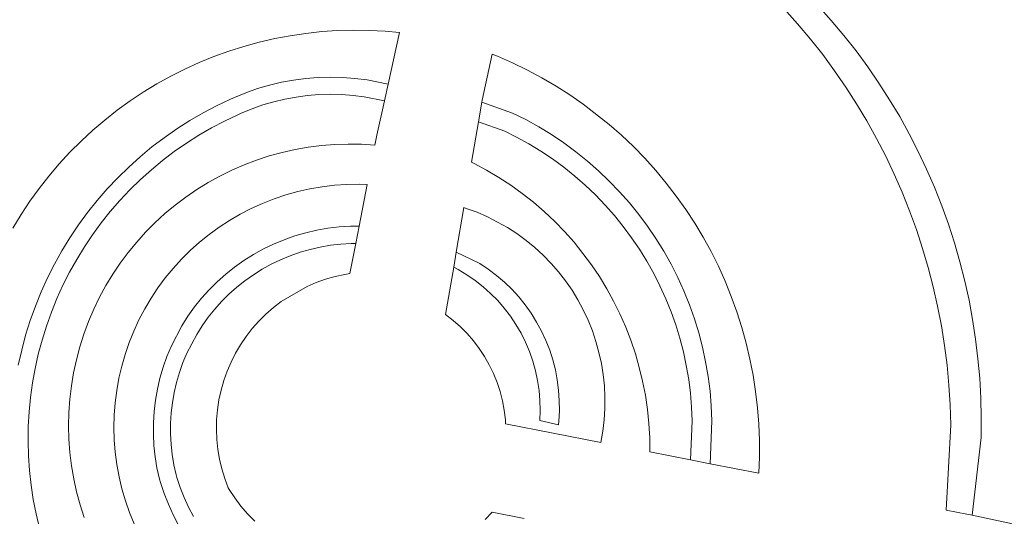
# Model space of a CAD drawing. Header units: metres. Extents: x 207466 to 209466, y 475780 to 477780.
# Tile 177 of 189: x 208939 to 208964, y 476932 to 476944. Entities that reach past the tile are written whole.
import ezdxf

# ---------------------------------------------------------------- set-up
doc = ezdxf.new("R2010")
doc.units = ezdxf.units.M
doc.layers.add('B-RO-GR-BOS_LOOF-GV', color=7, linetype='CONTINUOUS', lineweight=0, true_color=0x6d8a47)
doc.layers.add('B-RO-GR-GROENVOORZIENING-GV', color=7, linetype='CONTINUOUS', lineweight=0, true_color=0x6d8a47)
doc.layers.add('B-RO-VH-ONVERHARD-GV', color=253, linetype='CONTINUOUS', lineweight=0)
doc.layers.add('B-RO-VH-VERHARDING_STRAATBAKSTEEN-GV', color=253, linetype='CONTINUOUS', lineweight=0)

msp = doc.modelspace()

# ---------------------------------------------------------------- linework, layer by layer
at = {"layer": 'B-RO-GR-BOS_LOOF-GV', "flags": 128}
msp.add_lwpolyline([(208959.259, 476944.684), (208959.592, 476944.312), (208959.912, 476943.93), (208960.22, 476943.538), (208960.515, 476943.136), (208960.797, 476942.725), (208961.066, 476942.305), (208961.321, 476941.877), (208961.562, 476941.441), (208961.789, 476940.997), (208962.002, 476940.546), (208962.2, 476940.089), (208962.384, 476939.625), (208962.552, 476939.156), (208962.705, 476938.682), (208962.843, 476938.203), (208962.966, 476937.719), (208963.073, 476937.233), (208963.164, 476936.742), (208963.24, 476936.25), (208963.299, 476935.755), (208963.343, 476935.258), (208963.371, 476934.76), (208963.383, 476934.262), (208963.379, 476933.764), (208963.155, 476931.796), (208973.934, 476929.474)], dxfattribs=at)
at = {"layer": 'B-RO-GR-GROENVOORZIENING-GV', "flags": 128}
for points in [[(208958.406, 476944.603), (208958.742, 476944.227), (208959.066, 476943.841), (208959.377, 476943.445), (208959.676, 476943.039), (208959.961, 476942.624), (208960.233, 476942.2), (208960.492, 476941.768), (208960.737, 476941.328), (208960.967, 476940.88), (208961.183, 476940.425), (208961.385, 476939.963), (208961.572, 476939.495), (208961.744, 476939.022), (208961.901, 476938.543), (208962.042, 476938.06), (208962.169, 476937.572), (208962.279, 476937.081), (208962.374, 476936.586), (208962.453, 476936.088), (208962.517, 476935.589), (208962.564, 476935.087), (208962.596, 476934.584), (208962.611, 476934.081), (208962.497, 476931.927), (208963.019, 476931.825), (208963.155, 476931.796), (208963.379, 476933.764), (208963.383, 476934.262), (208963.371, 476934.76), (208963.343, 476935.258), (208963.299, 476935.755), (208963.24, 476936.25), (208963.164, 476936.742), (208963.073, 476937.233), (208962.966, 476937.719), (208962.843, 476938.203), (208962.705, 476938.682), (208962.552, 476939.156), (208962.384, 476939.625), (208962.2, 476940.089), (208962.002, 476940.546), (208961.789, 476940.997), (208961.562, 476941.441), (208961.321, 476941.877), (208961.066, 476942.305), (208960.797, 476942.725), (208960.515, 476943.136), (208960.22, 476943.538), (208959.912, 476943.93), (208959.592, 476944.312), (208959.259, 476944.684)], [(208939.589, 476931.469), (208939.503, 476931.829), (208939.432, 476932.193), (208939.377, 476932.559), (208939.336, 476932.927), (208939.31, 476933.297), (208939.3, 476933.667), (208939.305, 476934.038), (208939.326, 476934.408), (208939.361, 476934.776), (208939.412, 476935.143), (208939.478, 476935.508), (208939.558, 476935.87), (208939.654, 476936.227), (208939.764, 476936.581), (208939.889, 476936.93), (208940.028, 476937.273), (208940.181, 476937.611), (208940.348, 476937.942), (208940.528, 476938.265), (208940.721, 476938.581), (208940.928, 476938.889), (208941.146, 476939.188), (208941.377, 476939.478), (208941.62, 476939.758), (208941.874, 476940.027), (208942.139, 476940.286), (208942.414, 476940.534), (208942.699, 476940.771), (208942.994, 476940.995), (208943.298, 476941.207), (208943.61, 476941.406), (208943.93, 476941.593), (208944.258, 476941.766), (208944.595, 476941.926), (208944.685, 476941.966), (208944.957, 476942.077), (208945.229, 476942.173), (208945.507, 476942.254), (208945.788, 476942.321), (208946.072, 476942.373), (208946.358, 476942.411), (208946.646, 476942.434), (208946.935, 476942.442), (208947.224, 476942.436), (208947.512, 476942.414), (208947.795, 476942.378), (208948.303, 476942.277), (208948.396, 476942.7), (208947.864, 476942.806), (208947.556, 476942.845), (208947.245, 476942.868), (208946.934, 476942.875), (208946.623, 476942.866), (208946.313, 476942.842), (208946.004, 476942.801), (208945.698, 476942.745), (208945.395, 476942.672), (208945.097, 476942.585), (208944.803, 476942.482), (208944.515, 476942.364), (208944.414, 476942.32), (208944.064, 476942.153), (208943.72, 476941.971), (208943.385, 476941.776), (208943.058, 476941.567), (208942.739, 476941.345), (208942.43, 476941.11), (208942.131, 476940.862), (208941.843, 476940.602), (208941.565, 476940.33), (208941.299, 476940.048), (208941.044, 476939.754), (208940.802, 476939.451), (208940.573, 476939.137), (208940.357, 476938.815), (208940.154, 476938.484), (208939.965, 476938.144), (208939.79, 476937.798), (208939.63, 476937.444), (208939.484, 476937.084), (208939.354, 476936.718), (208939.238, 476936.348), (208939.138, 476935.973), (208939.053, 476935.594)], [(208951.875, 476941.801), (208951.539, 476941.969), (208950.764, 476942.243), (208950.679, 476941.746), (208951.344, 476941.51), (208951.643, 476941.361), (208951.953, 476941.189), (208952.255, 476941.004), (208952.549, 476940.806), (208952.834, 476940.596), (208953.111, 476940.374), (208953.377, 476940.141), (208953.633, 476939.896), (208953.879, 476939.641), (208954.114, 476939.375), (208954.337, 476939.1), (208954.548, 476938.815), (208954.746, 476938.522), (208954.933, 476938.22), (208955.106, 476937.911), (208955.265, 476937.595), (208955.412, 476937.272), (208955.544, 476936.943), (208955.662, 476936.609), (208955.766, 476936.27), (208955.855, 476935.927), (208955.93, 476935.581), (208955.99, 476935.232), (208956.034, 476934.88), (208956.064, 476934.527), (208956.079, 476934.183), (208956.038, 476933.193), (208956.531, 476933.097), (208956.576, 476934.183), (208956.561, 476934.558), (208956.529, 476934.933), (208956.481, 476935.305), (208956.418, 476935.675), (208956.339, 476936.042), (208956.244, 476936.406), (208956.134, 476936.765), (208956.009, 476937.119), (208955.869, 476937.467), (208955.714, 476937.809), (208955.545, 476938.145), (208955.361, 476938.472), (208955.164, 476938.792), (208954.953, 476939.103), (208954.73, 476939.404), (208954.493, 476939.696), (208954.245, 476939.978), (208953.984, 476940.248), (208953.713, 476940.508), (208953.43, 476940.755), (208953.138, 476940.99), (208952.835, 476941.213), (208952.524, 476941.423), (208952.203, 476941.619), (208951.875, 476941.801)], [(208943.481, 476931.759), (208943.355, 476931.997), (208943.242, 476932.242), (208943.143, 476932.493), (208943.056, 476932.752), (208943.037, 476932.819), (208942.981, 476933.072), (208942.938, 476933.332), (208942.911, 476933.593), (208942.898, 476933.856), (208942.899, 476934.118), (208942.915, 476934.381), (208942.946, 476934.642), (208942.991, 476934.9), (208943.051, 476935.156), (208943.125, 476935.409), (208943.213, 476935.656), (208943.312, 476935.893), (208943.56, 476936.37), (208943.697, 476936.587), (208943.85, 476936.801), (208944.014, 476937.006), (208944.189, 476937.202), (208944.375, 476937.387), (208944.571, 476937.562), (208944.777, 476937.726), (208944.991, 476937.878), (208945.214, 476938.018), (208945.444, 476938.145), (208945.68, 476938.259), (208945.923, 476938.36), (208946.171, 476938.447), (208946.423, 476938.52), (208946.679, 476938.579), (208946.938, 476938.624), (208947.199, 476938.654), (208947.463, 476938.67), (208947.578, 476938.671), (208947.662, 476939.105), (208947.448, 476939.103), (208947.162, 476939.086), (208946.877, 476939.053), (208946.594, 476939.004), (208946.314, 476938.939), (208946.039, 476938.86), (208945.768, 476938.764), (208945.503, 476938.654), (208945.245, 476938.53), (208944.994, 476938.391), (208944.751, 476938.238), (208944.517, 476938.072), (208944.292, 476937.893), (208944.078, 476937.702), (208943.875, 476937.5), (208943.683, 476937.286), (208943.504, 476937.062), (208943.338, 476936.828), (208943.184, 476936.586), (208942.92, 476936.077), (208942.809, 476935.812), (208942.713, 476935.542), (208942.632, 476935.266), (208942.567, 476934.987), (208942.518, 476934.704), (208942.484, 476934.419), (208942.466, 476934.133), (208942.465, 476933.846), (208942.479, 476933.559), (208942.509, 476933.274), (208942.555, 476932.991), (208942.617, 476932.711), (208942.643, 476932.622), (208942.736, 476932.344), (208942.844, 476932.072), (208942.967, 476931.806), (208943.104, 476931.546)], [(208951.334, 476937.69), (208951.135, 476937.859), (208950.927, 476938.016), (208950.71, 476938.16), (208950.117, 476938.445), (208950.053, 476938.072), (208950.169, 476938.01), (208950.387, 476937.878), (208950.596, 476937.733), (208950.796, 476937.576), (208950.985, 476937.406), (208951.164, 476937.224), (208951.331, 476937.032), (208951.485, 476936.83), (208951.626, 476936.618), (208951.754, 476936.398), (208951.868, 476936.17), (208951.967, 476935.935), (208952.051, 476935.695), (208952.12, 476935.45), (208952.174, 476935.201), (208952.211, 476934.949), (208952.233, 476934.696), (208952.239, 476934.441), (208952.229, 476934.187), (208952.698, 476934.084), (208952.707, 476934.178), (208952.722, 476934.438), (208952.721, 476934.698), (208952.704, 476934.958), (208952.671, 476935.217), (208952.622, 476935.472), (208952.558, 476935.725), (208952.478, 476935.973), (208952.383, 476936.215), (208952.273, 476936.452), (208952.149, 476936.681), (208952.012, 476936.902), (208951.861, 476937.114), (208951.697, 476937.317), (208951.521, 476937.509), (208951.334, 476937.69)]]:
    msp.add_lwpolyline(points, dxfattribs=at)
at = {"layer": 'B-RO-VH-ONVERHARD-GV', "flags": 128}
for points in [[(208939.053, 476935.594), (208939.138, 476935.973), (208939.238, 476936.348), (208939.354, 476936.718), (208939.484, 476937.084), (208939.63, 476937.444), (208939.79, 476937.798), (208939.965, 476938.144), (208940.154, 476938.484), (208940.357, 476938.815), (208940.573, 476939.137), (208940.802, 476939.451), (208941.044, 476939.754), (208941.299, 476940.048), (208941.565, 476940.33), (208941.843, 476940.602), (208942.131, 476940.862), (208942.43, 476941.11), (208942.739, 476941.345), (208943.058, 476941.567), (208943.385, 476941.776), (208943.72, 476941.971), (208944.064, 476942.153), (208944.414, 476942.32), (208944.515, 476942.364), (208944.803, 476942.482), (208945.097, 476942.585), (208945.395, 476942.672), (208945.698, 476942.745), (208946.004, 476942.801), (208946.313, 476942.842), (208946.623, 476942.866), (208946.934, 476942.875), (208947.245, 476942.868), (208947.556, 476942.845), (208947.864, 476942.806), (208948.396, 476942.7), (208948.685, 476944.006), (208948.319, 476944.039), (208947.919, 476944.06), (208947.518, 476944.065), (208947.118, 476944.054), (208946.718, 476944.027), (208946.32, 476943.984), (208945.924, 476943.925), (208945.53, 476943.85), (208945.14, 476943.76), (208944.754, 476943.654), (208944.372, 476943.533), (208943.995, 476943.396), (208943.624, 476943.245), (208943.26, 476943.079), (208942.902, 476942.899), (208942.552, 476942.704), (208942.21, 476942.496), (208941.876, 476942.274), (208941.552, 476942.039), (208941.237, 476941.791), (208940.933, 476941.531), (208940.639, 476941.259), (208940.356, 476940.975), (208940.084, 476940.681), (208939.825, 476940.375), (208939.578, 476940.06), (208939.344, 476939.735), (208939.123, 476939.401), (208938.916, 476939.058)], [(208951.026, 476943.46), (208950.773, 476942.295), (208950.764, 476942.243), (208951.539, 476941.969), (208951.875, 476941.801), (208952.203, 476941.619), (208952.524, 476941.423), (208952.835, 476941.213), (208953.138, 476940.99), (208953.43, 476940.755), (208953.713, 476940.508), (208953.984, 476940.248), (208954.245, 476939.978), (208954.493, 476939.696), (208954.73, 476939.404), (208954.953, 476939.103), (208955.164, 476938.792), (208955.361, 476938.472), (208955.545, 476938.145), (208955.714, 476937.809), (208955.869, 476937.467), (208956.009, 476937.119), (208956.134, 476936.765), (208956.244, 476936.406), (208956.339, 476936.042), (208956.418, 476935.675), (208956.481, 476935.305), (208956.529, 476934.933), (208956.561, 476934.558), (208956.576, 476934.183), (208956.531, 476933.097), (208957.761, 476932.856), (208957.777, 476933.27), (208957.778, 476933.685), (208957.762, 476934.099), (208957.73, 476934.512), (208957.682, 476934.924), (208957.619, 476935.334), (208957.539, 476935.741), (208957.444, 476936.145), (208957.334, 476936.544), (208957.208, 476936.939), (208957.067, 476937.329), (208956.911, 476937.714), (208956.741, 476938.092), (208956.556, 476938.463), (208956.357, 476938.826), (208956.143, 476939.182), (208955.917, 476939.529), (208955.677, 476939.868), (208955.424, 476940.196), (208955.159, 476940.515), (208954.882, 476940.823), (208954.593, 476941.121), (208954.292, 476941.407), (208953.981, 476941.681), (208953.328, 476942.192), (208952.988, 476942.428), (208952.638, 476942.651), (208952.28, 476942.861), (208951.915, 476943.056), (208951.542, 476943.238), (208951.162, 476943.404), (208951.026, 476943.46)], [(208948.062, 476941.157), (208948.111, 476941.408), (208948.303, 476942.277), (208947.795, 476942.378), (208947.512, 476942.414), (208947.224, 476942.436), (208946.935, 476942.442), (208946.646, 476942.434), (208946.358, 476942.411), (208946.072, 476942.373), (208945.788, 476942.321), (208945.507, 476942.254), (208945.229, 476942.173), (208944.957, 476942.077), (208944.685, 476941.966), (208944.595, 476941.926), (208944.258, 476941.766), (208943.93, 476941.593), (208943.61, 476941.406), (208943.298, 476941.207), (208942.994, 476940.995), (208942.699, 476940.771), (208942.414, 476940.534), (208942.139, 476940.286), (208941.874, 476940.027), (208941.62, 476939.758), (208941.377, 476939.478), (208941.146, 476939.188), (208940.928, 476938.889), (208940.721, 476938.581), (208940.528, 476938.265), (208940.348, 476937.942), (208940.181, 476937.611), (208940.028, 476937.273), (208939.889, 476936.93), (208939.764, 476936.581), (208939.654, 476936.227), (208939.558, 476935.87), (208939.478, 476935.508), (208939.412, 476935.143), (208939.361, 476934.776), (208939.326, 476934.408), (208939.305, 476934.038), (208939.3, 476933.667), (208939.31, 476933.297), (208939.336, 476932.927), (208939.377, 476932.559), (208939.432, 476932.193), (208939.503, 476931.829), (208939.589, 476931.469)], [(208951.643, 476941.361), (208951.344, 476941.51), (208950.679, 476941.746), (208950.505, 476940.725), (208950.567, 476940.694), (208950.884, 476940.524), (208951.194, 476940.341), (208951.495, 476940.144), (208951.787, 476939.933), (208952.07, 476939.71), (208952.342, 476939.475), (208952.604, 476939.227), (208952.854, 476938.969), (208953.093, 476938.699), (208953.319, 476938.419), (208953.533, 476938.129), (208953.733, 476937.831), (208953.921, 476937.523), (208954.094, 476937.207), (208954.253, 476936.885), (208954.398, 476936.555), (208954.528, 476936.219), (208954.643, 476935.878), (208954.742, 476935.532), (208954.826, 476935.182), (208954.895, 476934.828), (208954.947, 476934.472), (208954.984, 476934.114), (208955.005, 476933.755), (208955.01, 476933.395), (208956.038, 476933.193), (208956.079, 476934.183), (208956.064, 476934.527), (208956.034, 476934.88), (208955.99, 476935.232), (208955.93, 476935.581), (208955.855, 476935.927), (208955.766, 476936.27), (208955.662, 476936.609), (208955.544, 476936.943), (208955.412, 476937.272), (208955.265, 476937.595), (208955.106, 476937.911), (208954.933, 476938.22), (208954.746, 476938.522), (208954.548, 476938.815), (208954.337, 476939.1), (208954.114, 476939.375), (208953.879, 476939.641), (208953.633, 476939.896), (208953.377, 476940.141), (208953.111, 476940.374), (208952.834, 476940.596), (208952.549, 476940.806), (208952.255, 476941.004), (208951.953, 476941.189), (208951.643, 476941.361)], [(208940.715, 476931.737), (208940.613, 476932.058), (208940.525, 476932.384), (208940.453, 476932.714), (208940.397, 476933.047), (208940.357, 476933.382), (208940.332, 476933.718), (208940.324, 476934.056), (208940.331, 476934.393), (208940.355, 476934.73), (208940.394, 476935.065), (208940.449, 476935.398), (208940.52, 476935.728), (208940.607, 476936.054), (208940.709, 476936.376), (208940.826, 476936.692), (208940.958, 476937.003), (208941.104, 476937.307), (208941.265, 476937.604), (208941.44, 476937.892), (208941.628, 476938.172), (208941.829, 476938.443), (208942.043, 476938.705), (208942.269, 476938.955), (208942.506, 476939.195), (208942.755, 476939.423), (208943.014, 476939.639), (208943.283, 476939.843), (208943.562, 476940.033), (208943.849, 476940.211), (208944.144, 476940.374), (208944.447, 476940.523), (208944.756, 476940.658), (208945.072, 476940.778), (208945.392, 476940.883), (208945.718, 476940.972), (208946.047, 476941.046), (208946.379, 476941.104), (208946.714, 476941.147), (208947.051, 476941.173), (208947.388, 476941.184), (208947.725, 476941.179), (208948.062, 476941.157)], [(208947.662, 476939.105), (208947.868, 476940.16), (208947.668, 476940.166), (208947.355, 476940.161), (208947.042, 476940.14), (208946.731, 476940.103), (208946.422, 476940.05), (208946.116, 476939.981), (208945.814, 476939.897), (208945.517, 476939.798), (208945.225, 476939.684), (208944.939, 476939.555), (208944.661, 476939.411), (208944.39, 476939.254), (208944.127, 476939.083), (208943.874, 476938.898), (208943.63, 476938.701), (208943.396, 476938.492), (208943.174, 476938.272), (208942.963, 476938.04), (208942.764, 476937.797), (208942.578, 476937.545), (208942.405, 476937.284), (208942.246, 476937.014), (208942.1, 476936.736), (208941.969, 476936.452), (208941.852, 476936.161), (208941.751, 476935.864), (208941.665, 476935.563), (208941.594, 476935.258), (208941.539, 476934.949), (208941.5, 476934.638), (208941.477, 476934.326), (208941.469, 476934.012), (208941.478, 476933.699), (208941.502, 476933.386), (208941.543, 476933.076), (208941.599, 476932.767), (208941.671, 476932.462), (208941.759, 476932.161), (208941.862, 476931.865), (208941.979, 476931.575)], [(208950.31, 476939.578), (208950.117, 476938.445), (208950.71, 476938.16), (208950.927, 476938.016), (208951.135, 476937.859), (208951.334, 476937.69), (208951.521, 476937.509), (208951.697, 476937.317), (208951.861, 476937.114), (208952.012, 476936.902), (208952.149, 476936.681), (208952.273, 476936.452), (208952.383, 476936.215), (208952.478, 476935.973), (208952.558, 476935.725), (208952.622, 476935.472), (208952.671, 476935.217), (208952.704, 476934.958), (208952.721, 476934.698), (208952.722, 476934.438), (208952.707, 476934.178), (208952.698, 476934.084), (208952.229, 476934.187), (208952.239, 476934.441), (208952.233, 476934.696), (208952.211, 476934.949), (208952.174, 476935.201), (208952.12, 476935.45), (208952.051, 476935.695), (208951.967, 476935.935), (208951.868, 476936.17), (208951.754, 476936.398), (208951.626, 476936.618), (208951.485, 476936.83), (208951.331, 476937.032), (208951.164, 476937.224), (208950.985, 476937.406), (208950.796, 476937.576), (208950.596, 476937.733), (208950.387, 476937.878), (208950.169, 476938.01), (208950.053, 476938.072), (208949.848, 476936.87), (208950.04, 476936.721), (208950.222, 476936.56), (208950.392, 476936.388), (208950.551, 476936.204), (208950.698, 476936.011), (208950.831, 476935.808), (208950.951, 476935.597), (208951.056, 476935.378), (208951.147, 476935.153), (208951.223, 476934.923), (208951.284, 476934.688), (208951.329, 476934.449), (208951.358, 476934.209), (208951.365, 476934.109), (208953.767, 476933.638), (208953.817, 476933.921), (208953.851, 476934.206), (208953.87, 476934.492), (208953.873, 476934.779), (208953.859, 476935.065), (208953.83, 476935.351), (208953.785, 476935.634), (208953.724, 476935.914), (208953.647, 476936.191), (208953.556, 476936.463), (208953.449, 476936.729), (208953.328, 476936.989), (208953.192, 476937.242), (208953.042, 476937.486), (208952.879, 476937.722), (208952.703, 476937.949), (208952.515, 476938.166), (208952.315, 476938.371), (208952.104, 476938.565), (208951.882, 476938.747), (208951.651, 476938.917), (208951.41, 476939.073), (208950.905, 476939.344), (208950.642, 476939.458), (208950.372, 476939.557), (208950.31, 476939.578)], [(208943.104, 476931.546), (208942.967, 476931.806), (208942.844, 476932.072), (208942.736, 476932.344), (208942.643, 476932.622), (208942.617, 476932.711), (208942.555, 476932.991), (208942.509, 476933.274), (208942.479, 476933.559), (208942.465, 476933.846), (208942.466, 476934.133), (208942.484, 476934.419), (208942.518, 476934.704), (208942.567, 476934.987), (208942.632, 476935.266), (208942.713, 476935.542), (208942.809, 476935.812), (208942.92, 476936.077), (208943.184, 476936.586), (208943.338, 476936.828), (208943.504, 476937.062), (208943.683, 476937.286), (208943.875, 476937.5), (208944.078, 476937.702), (208944.292, 476937.893), (208944.517, 476938.072), (208944.751, 476938.238), (208944.994, 476938.391), (208945.245, 476938.53), (208945.503, 476938.654), (208945.768, 476938.764), (208946.039, 476938.86), (208946.314, 476938.939), (208946.594, 476939.004), (208946.877, 476939.053), (208947.162, 476939.086), (208947.448, 476939.103), (208947.662, 476939.105)], [(208945.025, 476931.647), (208944.846, 476931.832), (208944.678, 476932.028), (208944.522, 476932.234), (208944.38, 476932.449), (208944.356, 476932.489), (208944.267, 476932.724), (208944.194, 476932.965), (208944.136, 476933.21), (208944.094, 476933.458), (208944.068, 476933.708), (208944.058, 476933.96), (208944.064, 476934.211), (208944.085, 476934.462), (208944.123, 476934.711), (208944.176, 476934.957), (208944.245, 476935.199), (208944.329, 476935.436), (208944.428, 476935.667), (208944.542, 476935.892), (208944.669, 476936.109), (208944.81, 476936.317), (208944.964, 476936.516), (208945.131, 476936.705), (208945.309, 476936.883), (208945.498, 476937.049), (208945.697, 476937.202), (208946.347, 476937.584), (208946.578, 476937.683), (208946.815, 476937.767), (208947.058, 476937.835), (208947.303, 476937.888), (208947.429, 476937.909), (208947.578, 476938.671), (208947.463, 476938.67), (208947.199, 476938.654), (208946.938, 476938.624), (208946.679, 476938.579), (208946.423, 476938.52), (208946.171, 476938.447), (208945.923, 476938.36), (208945.68, 476938.259), (208945.444, 476938.145), (208945.214, 476938.018), (208944.991, 476937.878), (208944.777, 476937.726), (208944.571, 476937.562), (208944.375, 476937.387), (208944.189, 476937.202), (208944.014, 476937.006), (208943.85, 476936.801), (208943.697, 476936.587), (208943.56, 476936.37), (208943.312, 476935.893), (208943.213, 476935.656), (208943.125, 476935.409), (208943.051, 476935.156), (208942.991, 476934.9), (208942.946, 476934.642), (208942.915, 476934.381), (208942.899, 476934.118), (208942.898, 476933.856), (208942.911, 476933.593), (208942.938, 476933.332), (208942.981, 476933.072), (208943.037, 476932.819), (208943.056, 476932.752), (208943.143, 476932.493), (208943.242, 476932.242), (208943.355, 476931.997), (208943.481, 476931.759)], [(208951.835, 476931.715), (208951.024, 476931.871), (208950.846, 476931.684)]]:
    msp.add_lwpolyline(points, dxfattribs=at)
at = {"layer": 'B-RO-VH-VERHARDING_STRAATBAKSTEEN-GV', "flags": 128}
for points in [[(208973.934, 476929.474), (208963.155, 476931.796), (208963.019, 476931.825), (208962.497, 476931.927), (208962.611, 476934.081), (208962.596, 476934.584), (208962.564, 476935.087), (208962.517, 476935.589), (208962.453, 476936.088), (208962.374, 476936.586), (208962.279, 476937.081), (208962.169, 476937.572), (208962.042, 476938.06), (208961.901, 476938.543), (208961.744, 476939.022), (208961.572, 476939.495), (208961.385, 476939.963), (208961.183, 476940.425), (208960.967, 476940.88), (208960.737, 476941.328), (208960.492, 476941.768), (208960.233, 476942.2), (208959.961, 476942.624), (208959.676, 476943.039), (208959.377, 476943.445), (208959.066, 476943.841), (208958.742, 476944.227), (208958.406, 476944.603)], [(208938.916, 476939.058), (208939.123, 476939.401), (208939.344, 476939.735), (208939.578, 476940.06), (208939.825, 476940.375), (208940.084, 476940.681), (208940.356, 476940.975), (208940.639, 476941.259), (208940.933, 476941.531), (208941.237, 476941.791), (208941.552, 476942.039), (208941.876, 476942.274), (208942.21, 476942.496), (208942.552, 476942.704), (208942.902, 476942.899), (208943.26, 476943.079), (208943.624, 476943.245), (208943.995, 476943.396), (208944.372, 476943.533), (208944.754, 476943.654), (208945.14, 476943.76), (208945.53, 476943.85), (208945.924, 476943.925), (208946.32, 476943.984), (208946.718, 476944.027), (208947.118, 476944.054), (208947.518, 476944.065), (208947.919, 476944.06), (208948.319, 476944.039), (208948.685, 476944.006), (208948.396, 476942.7), (208948.303, 476942.277), (208948.111, 476941.408), (208948.062, 476941.157), (208947.725, 476941.179), (208947.388, 476941.184), (208947.051, 476941.173), (208946.714, 476941.147), (208946.379, 476941.104), (208946.047, 476941.046), (208945.718, 476940.972), (208945.392, 476940.883), (208945.072, 476940.778), (208944.756, 476940.658), (208944.447, 476940.523), (208944.144, 476940.374), (208943.849, 476940.211), (208943.562, 476940.033), (208943.283, 476939.843), (208943.014, 476939.639), (208942.755, 476939.423), (208942.506, 476939.195), (208942.269, 476938.955), (208942.043, 476938.705), (208941.829, 476938.443), (208941.628, 476938.172), (208941.44, 476937.892), (208941.265, 476937.604), (208941.104, 476937.307), (208940.958, 476937.003), (208940.826, 476936.692), (208940.709, 476936.376), (208940.607, 476936.054), (208940.52, 476935.728), (208940.449, 476935.398), (208940.394, 476935.065), (208940.355, 476934.73), (208940.331, 476934.393), (208940.324, 476934.056), (208940.332, 476933.718), (208940.357, 476933.382), (208940.397, 476933.047), (208940.453, 476932.714), (208940.525, 476932.384), (208940.613, 476932.058), (208940.715, 476931.737)], [(208950.679, 476941.746), (208950.764, 476942.243), (208950.773, 476942.295), (208951.026, 476943.46), (208951.162, 476943.404), (208951.542, 476943.238), (208951.915, 476943.056), (208952.28, 476942.861), (208952.638, 476942.651), (208952.988, 476942.428), (208953.328, 476942.192), (208953.981, 476941.681), (208954.292, 476941.407), (208954.593, 476941.121), (208954.882, 476940.823), (208955.159, 476940.515), (208955.424, 476940.196), (208955.677, 476939.868), (208955.917, 476939.529), (208956.143, 476939.182), (208956.357, 476938.826), (208956.556, 476938.463), (208956.741, 476938.092), (208956.911, 476937.714), (208957.067, 476937.329), (208957.208, 476936.939), (208957.334, 476936.544), (208957.444, 476936.145), (208957.539, 476935.741), (208957.619, 476935.334), (208957.682, 476934.924), (208957.73, 476934.512), (208957.762, 476934.099), (208957.778, 476933.685), (208957.777, 476933.27), (208957.761, 476932.856), (208956.531, 476933.097), (208956.038, 476933.193), (208955.01, 476933.395), (208955.005, 476933.755), (208954.984, 476934.114), (208954.947, 476934.472), (208954.895, 476934.828), (208954.826, 476935.182), (208954.742, 476935.532), (208954.643, 476935.878), (208954.528, 476936.219), (208954.398, 476936.555), (208954.253, 476936.885), (208954.094, 476937.207), (208953.921, 476937.523), (208953.733, 476937.831), (208953.533, 476938.129), (208953.319, 476938.419), (208953.093, 476938.699), (208952.854, 476938.969), (208952.604, 476939.227), (208952.342, 476939.475), (208952.07, 476939.71), (208951.787, 476939.933), (208951.495, 476940.144), (208951.194, 476940.341), (208950.884, 476940.524), (208950.567, 476940.694), (208950.505, 476940.725), (208950.679, 476941.746)], [(208941.979, 476931.575), (208941.862, 476931.865), (208941.759, 476932.161), (208941.671, 476932.462), (208941.599, 476932.767), (208941.543, 476933.076), (208941.502, 476933.386), (208941.478, 476933.699), (208941.469, 476934.012), (208941.477, 476934.326), (208941.5, 476934.638), (208941.539, 476934.949), (208941.594, 476935.258), (208941.665, 476935.563), (208941.751, 476935.864), (208941.852, 476936.161), (208941.969, 476936.452), (208942.1, 476936.736), (208942.246, 476937.014), (208942.405, 476937.284), (208942.578, 476937.545), (208942.764, 476937.797), (208942.963, 476938.04), (208943.174, 476938.272), (208943.396, 476938.492), (208943.63, 476938.701), (208943.874, 476938.898), (208944.127, 476939.083), (208944.39, 476939.254), (208944.661, 476939.411), (208944.939, 476939.555), (208945.225, 476939.684), (208945.517, 476939.798), (208945.814, 476939.897), (208946.116, 476939.981), (208946.422, 476940.05), (208946.731, 476940.103), (208947.042, 476940.14), (208947.355, 476940.161), (208947.668, 476940.166), (208947.868, 476940.16), (208947.662, 476939.105), (208947.578, 476938.671), (208947.429, 476937.909), (208947.303, 476937.888), (208947.058, 476937.835), (208946.815, 476937.767), (208946.578, 476937.683), (208946.347, 476937.584), (208945.697, 476937.202), (208945.498, 476937.049), (208945.309, 476936.883), (208945.131, 476936.705), (208944.964, 476936.516), (208944.81, 476936.317), (208944.669, 476936.109), (208944.542, 476935.892), (208944.428, 476935.667), (208944.329, 476935.436), (208944.245, 476935.199), (208944.176, 476934.957), (208944.123, 476934.711), (208944.085, 476934.462), (208944.064, 476934.211), (208944.058, 476933.96), (208944.068, 476933.708), (208944.094, 476933.458), (208944.136, 476933.21), (208944.194, 476932.965), (208944.267, 476932.724), (208944.356, 476932.489), (208944.38, 476932.449), (208944.522, 476932.234), (208944.678, 476932.028), (208944.846, 476931.832), (208945.025, 476931.647)], [(208949.848, 476936.87), (208950.053, 476938.072), (208950.117, 476938.445), (208950.31, 476939.578), (208950.372, 476939.557), (208950.642, 476939.458), (208950.905, 476939.344), (208951.41, 476939.073), (208951.651, 476938.917), (208951.882, 476938.747), (208952.104, 476938.565), (208952.315, 476938.371), (208952.515, 476938.166), (208952.703, 476937.949), (208952.879, 476937.722), (208953.042, 476937.486), (208953.192, 476937.242), (208953.328, 476936.989), (208953.449, 476936.729), (208953.556, 476936.463), (208953.647, 476936.191), (208953.724, 476935.914), (208953.785, 476935.634), (208953.83, 476935.351), (208953.859, 476935.065), (208953.873, 476934.779), (208953.87, 476934.492), (208953.851, 476934.206), (208953.817, 476933.921), (208953.767, 476933.638), (208951.365, 476934.109), (208951.358, 476934.209), (208951.329, 476934.449), (208951.284, 476934.688), (208951.223, 476934.923), (208951.147, 476935.153), (208951.056, 476935.378), (208950.951, 476935.597), (208950.831, 476935.808), (208950.698, 476936.011), (208950.551, 476936.204), (208950.392, 476936.388), (208950.222, 476936.56), (208950.04, 476936.721), (208949.848, 476936.87)], [(208950.846, 476931.684), (208951.024, 476931.871), (208951.835, 476931.715)]]:
    msp.add_lwpolyline(points, dxfattribs=at)

doc.saveas('drawing.dxf')
